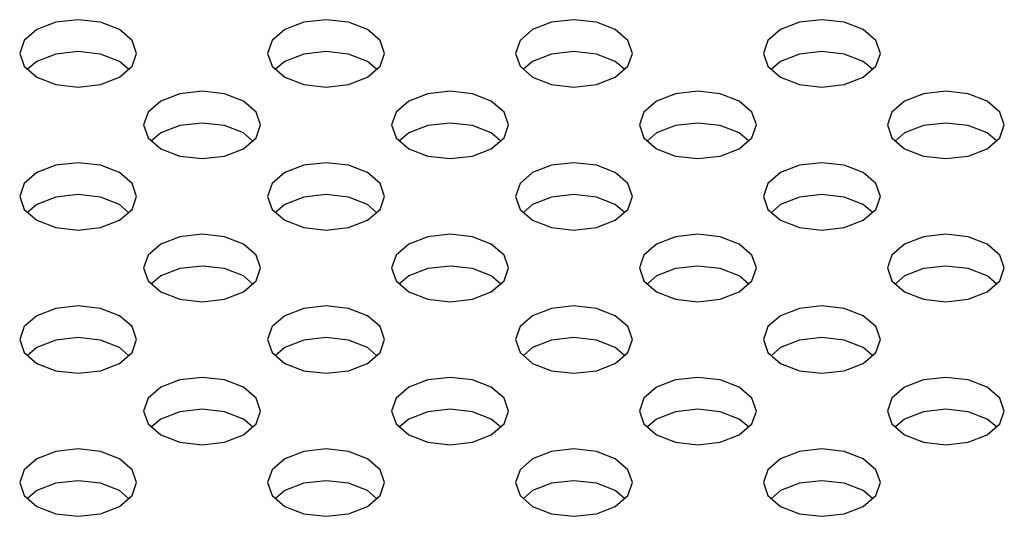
# Model space of a CAD drawing. Header units: inches. Extents: x 0 to 34, y 0 to 22.
# Tile 36 of 67: x 4.997 to 5.325, y 9.732 to 9.898. Entities that reach past the tile are written whole.
import ezdxf

# ---------------------------------------------------------------- set-up
doc = ezdxf.new("R2010")
doc.units = ezdxf.units.IN
doc.header["$LTSCALE"] = 1.87
doc.header["$MEASUREMENT"] = 0
doc.layers.get('0').update_dxf_attribs({"linetype": 'CONTINUOUS'})

msp = doc.modelspace()

# ---------------------------------------------------------------- linework, layer by layer
at = {"color": 2, "linetype": 'CONTINUOUS'}
for p, q in [((5.00924, 9.89711), (5.00292, 9.89467)), ((5.01669, 9.89796), (5.00924, 9.89711)), ((5.02413, 9.89711), (5.01669, 9.89796)), ((5.03045, 9.89467), (5.02413, 9.89711)), ((5.0918, 9.89711), (5.08549, 9.89467)), ((5.09925, 9.89796), (5.0918, 9.89711)), ((5.1067, 9.89711), (5.09925, 9.89796)), ((5.11301, 9.89467), (5.1067, 9.89711)), ((5.17437, 9.89711), (5.16805, 9.89467)), ((5.18181, 9.89796), (5.17437, 9.89711)), ((5.18926, 9.89711), (5.18181, 9.89796)), ((5.19558, 9.89467), (5.18926, 9.89711)), ((5.25693, 9.89711), (5.25062, 9.89467)), ((5.26438, 9.89796), (5.25693, 9.89711)), ((5.27183, 9.89711), (5.26438, 9.89796)), ((5.27814, 9.89467), (5.27183, 9.89711)), ((5.00292, 9.89467), (4.99871, 9.89103)), ((5.03466, 9.89103), (5.03045, 9.89467)), ((5.08549, 9.89467), (5.08127, 9.89103)), ((5.11723, 9.89103), (5.11301, 9.89467)), ((5.16805, 9.89467), (5.16384, 9.89103)), ((5.19979, 9.89103), (5.19558, 9.89467)), ((5.25062, 9.89467), (5.2464, 9.89103)), ((5.28236, 9.89103), (5.27814, 9.89467)), ((4.99871, 9.89103), (4.99722, 9.88673)), ((5.03615, 9.88673), (5.03466, 9.89103)), ((5.08127, 9.89103), (5.07979, 9.88673)), ((5.11871, 9.88673), (5.11723, 9.89103)), ((5.16384, 9.89103), (5.16235, 9.88673)), ((5.20128, 9.88673), (5.19979, 9.89103)), ((5.2464, 9.89103), (5.24492, 9.88673)), ((5.28384, 9.88673), (5.28236, 9.89103)), ((4.99722, 9.88673), (4.99871, 9.88243)), ((5.00924, 9.88651), (5.00292, 9.88408)), ((5.01669, 9.88737), (5.00924, 9.88651)), ((5.02413, 9.88651), (5.01669, 9.88737)), ((5.03045, 9.88408), (5.02413, 9.88651)), ((5.03466, 9.88243), (5.03615, 9.88673)), ((5.07979, 9.88673), (5.08127, 9.88243)), ((5.0918, 9.88651), (5.08549, 9.88408)), ((5.09925, 9.88737), (5.0918, 9.88651)), ((5.1067, 9.88651), (5.09925, 9.88737)), ((5.11301, 9.88408), (5.1067, 9.88651)), ((5.11723, 9.88243), (5.11871, 9.88673)), ((5.16235, 9.88673), (5.16384, 9.88243)), ((5.17437, 9.88651), (5.16805, 9.88408)), ((5.18181, 9.88737), (5.17437, 9.88651)), ((5.18926, 9.88651), (5.18181, 9.88737)), ((5.19558, 9.88408), (5.18926, 9.88651)), ((5.19979, 9.88243), (5.20128, 9.88673)), ((5.24492, 9.88673), (5.2464, 9.88243)), ((5.25693, 9.88651), (5.25062, 9.88408)), ((5.26438, 9.88737), (5.25693, 9.88651)), ((5.27183, 9.88651), (5.26438, 9.88737)), ((5.27814, 9.88408), (5.27183, 9.88651)), ((5.28236, 9.88243), (5.28384, 9.88673)), ((5.00292, 9.88408), (4.99986, 9.88143)), ((5.03351, 9.88143), (5.03045, 9.88408)), ((5.08549, 9.88408), (5.08242, 9.88143)), ((5.11608, 9.88143), (5.11301, 9.88408)), ((5.16805, 9.88408), (5.16499, 9.88143)), ((5.19864, 9.88143), (5.19558, 9.88408)), ((5.25062, 9.88408), (5.24755, 9.88143)), ((5.28121, 9.88143), (5.27814, 9.88408)), ((4.99871, 9.88243), (5.00292, 9.87878)), ((5.03045, 9.87878), (5.03466, 9.88243)), ((5.08127, 9.88243), (5.08549, 9.87878)), ((5.11301, 9.87878), (5.11723, 9.88243)), ((5.16384, 9.88243), (5.16805, 9.87878)), ((5.19558, 9.87878), (5.19979, 9.88243)), ((5.2464, 9.88243), (5.25062, 9.87878)), ((5.27814, 9.87878), (5.28236, 9.88243)), ((5.00292, 9.87878), (5.00924, 9.87634)), ((5.00924, 9.87634), (5.01669, 9.87549)), ((5.01669, 9.87549), (5.02413, 9.87634)), ((5.02413, 9.87634), (5.03045, 9.87878)), ((5.08549, 9.87878), (5.0918, 9.87634)), ((5.0918, 9.87634), (5.09925, 9.87549)), ((5.09925, 9.87549), (5.1067, 9.87634)), ((5.1067, 9.87634), (5.11301, 9.87878)), ((5.16805, 9.87878), (5.17437, 9.87634)), ((5.17437, 9.87634), (5.18181, 9.87549)), ((5.18181, 9.87549), (5.18926, 9.87634)), ((5.18926, 9.87634), (5.19558, 9.87878)), ((5.25062, 9.87878), (5.25693, 9.87634)), ((5.25693, 9.87634), (5.26438, 9.87549)), ((5.26438, 9.87549), (5.27183, 9.87634)), ((5.27183, 9.87634), (5.27814, 9.87878)), ((5.05052, 9.87327), (5.04421, 9.87083)), ((5.05797, 9.87413), (5.05052, 9.87327)), ((5.06541, 9.87327), (5.05797, 9.87413)), ((5.07173, 9.87083), (5.06541, 9.87327)), ((5.13309, 9.87327), (5.12677, 9.87083)), ((5.14053, 9.87413), (5.13309, 9.87327)), ((5.14798, 9.87327), (5.14053, 9.87413)), ((5.15429, 9.87083), (5.14798, 9.87327)), ((5.21565, 9.87327), (5.20934, 9.87083)), ((5.2231, 9.87413), (5.21565, 9.87327)), ((5.23054, 9.87327), (5.2231, 9.87413)), ((5.23686, 9.87083), (5.23054, 9.87327)), ((5.29822, 9.87327), (5.2919, 9.87083)), ((5.30566, 9.87413), (5.29822, 9.87327)), ((5.31311, 9.87327), (5.30566, 9.87413)), ((5.31942, 9.87083), (5.31311, 9.87327)), ((5.04421, 9.87083), (5.03999, 9.86719)), ((5.07595, 9.86719), (5.07173, 9.87083)), ((5.12677, 9.87083), (5.12255, 9.86719)), ((5.15851, 9.86719), (5.15429, 9.87083)), ((5.20934, 9.87083), (5.20512, 9.86719)), ((5.24108, 9.86719), (5.23686, 9.87083)), ((5.2919, 9.87083), (5.28768, 9.86719)), ((5.32364, 9.86719), (5.31942, 9.87083)), ((5.03999, 9.86719), (5.03851, 9.86289)), ((5.07743, 9.86289), (5.07595, 9.86719)), ((5.12255, 9.86719), (5.12107, 9.86289)), ((5.15999, 9.86289), (5.15851, 9.86719)), ((5.20512, 9.86719), (5.20364, 9.86289)), ((5.24256, 9.86289), (5.24108, 9.86719)), ((5.28768, 9.86719), (5.2862, 9.86289)), ((5.32512, 9.86289), (5.32364, 9.86719)), ((5.05797, 9.86353), (5.05052, 9.86268)), ((5.06541, 9.86268), (5.05797, 9.86353)), ((5.14053, 9.86353), (5.13309, 9.86268)), ((5.14798, 9.86268), (5.14053, 9.86353)), ((5.2231, 9.86353), (5.21565, 9.86268)), ((5.23054, 9.86268), (5.2231, 9.86353)), ((5.30566, 9.86353), (5.29822, 9.86268)), ((5.31311, 9.86268), (5.30566, 9.86353)), ((5.03851, 9.86289), (5.03999, 9.85859)), ((5.04421, 9.86024), (5.04114, 9.85759)), ((5.05052, 9.86268), (5.04421, 9.86024)), ((5.07173, 9.86024), (5.06541, 9.86268)), ((5.07479, 9.85759), (5.07173, 9.86024)), ((5.07595, 9.85859), (5.07743, 9.86289)), ((5.12107, 9.86289), (5.12255, 9.85859)), ((5.12677, 9.86024), (5.12371, 9.85759)), ((5.13309, 9.86268), (5.12677, 9.86024)), ((5.15429, 9.86024), (5.14798, 9.86268)), ((5.15736, 9.85759), (5.15429, 9.86024)), ((5.15851, 9.85859), (5.15999, 9.86289)), ((5.20364, 9.86289), (5.20512, 9.85859)), ((5.20934, 9.86024), (5.20627, 9.85759)), ((5.21565, 9.86268), (5.20934, 9.86024)), ((5.23686, 9.86024), (5.23054, 9.86268)), ((5.23992, 9.85759), (5.23686, 9.86024)), ((5.24108, 9.85859), (5.24256, 9.86289)), ((5.2862, 9.86289), (5.28768, 9.85859)), ((5.2919, 9.86024), (5.28884, 9.85759)), ((5.29822, 9.86268), (5.2919, 9.86024)), ((5.31942, 9.86024), (5.31311, 9.86268)), ((5.32249, 9.85759), (5.31942, 9.86024)), ((5.32364, 9.85859), (5.32512, 9.86289)), ((5.03999, 9.85859), (5.04421, 9.85494)), ((5.07173, 9.85494), (5.07595, 9.85859)), ((5.12255, 9.85859), (5.12677, 9.85494)), ((5.15429, 9.85494), (5.15851, 9.85859)), ((5.20512, 9.85859), (5.20934, 9.85494)), ((5.23686, 9.85494), (5.24108, 9.85859)), ((5.28768, 9.85859), (5.2919, 9.85494)), ((5.31942, 9.85494), (5.32364, 9.85859)), ((5.04421, 9.85494), (5.05052, 9.85251)), ((5.06541, 9.85251), (5.07173, 9.85494)), ((5.12677, 9.85494), (5.13309, 9.85251)), ((5.14798, 9.85251), (5.15429, 9.85494)), ((5.20934, 9.85494), (5.21565, 9.85251)), ((5.23054, 9.85251), (5.23686, 9.85494)), ((5.2919, 9.85494), (5.29822, 9.85251)), ((5.31311, 9.85251), (5.31942, 9.85494)), ((5.01669, 9.85029), (5.00924, 9.84943)), ((5.02413, 9.84943), (5.01669, 9.85029)), ((5.05052, 9.85251), (5.05797, 9.85165)), ((5.05797, 9.85165), (5.06541, 9.85251)), ((5.09925, 9.85029), (5.0918, 9.84943)), ((5.1067, 9.84943), (5.09925, 9.85029)), ((5.13309, 9.85251), (5.14053, 9.85165)), ((5.14053, 9.85165), (5.14798, 9.85251)), ((5.18181, 9.85029), (5.17437, 9.84943)), ((5.18926, 9.84943), (5.18181, 9.85029)), ((5.21565, 9.85251), (5.2231, 9.85165)), ((5.2231, 9.85165), (5.23054, 9.85251)), ((5.26438, 9.85029), (5.25693, 9.84943)), ((5.27183, 9.84943), (5.26438, 9.85029)), ((5.29822, 9.85251), (5.30566, 9.85165)), ((5.30566, 9.85165), (5.31311, 9.85251)), ((5.00292, 9.847), (4.99871, 9.84335)), ((5.00924, 9.84943), (5.00292, 9.847)), ((5.03045, 9.847), (5.02413, 9.84943)), ((5.03466, 9.84335), (5.03045, 9.847)), ((5.08549, 9.847), (5.08127, 9.84335)), ((5.0918, 9.84943), (5.08549, 9.847)), ((5.11301, 9.847), (5.1067, 9.84943)), ((5.11723, 9.84335), (5.11301, 9.847)), ((5.16805, 9.847), (5.16384, 9.84335)), ((5.17437, 9.84943), (5.16805, 9.847)), ((5.19558, 9.847), (5.18926, 9.84943)), ((5.19979, 9.84335), (5.19558, 9.847)), ((5.25062, 9.847), (5.2464, 9.84335)), ((5.25693, 9.84943), (5.25062, 9.847)), ((5.27814, 9.847), (5.27183, 9.84943)), ((5.28236, 9.84335), (5.27814, 9.847)), ((4.99871, 9.84335), (4.99722, 9.83905)), ((5.03615, 9.83905), (5.03466, 9.84335)), ((5.08127, 9.84335), (5.07979, 9.83905)), ((5.11871, 9.83905), (5.11723, 9.84335)), ((5.16384, 9.84335), (5.16235, 9.83905)), ((5.20128, 9.83905), (5.19979, 9.84335)), ((5.2464, 9.84335), (5.24492, 9.83905)), ((5.28384, 9.83905), (5.28236, 9.84335)), ((4.99722, 9.83905), (4.99871, 9.83475)), ((5.00924, 9.83884), (5.00292, 9.83641)), ((5.01669, 9.8397), (5.00924, 9.83884)), ((5.02413, 9.83884), (5.01669, 9.8397)), ((5.03045, 9.83641), (5.02413, 9.83884)), ((5.03466, 9.83475), (5.03615, 9.83905)), ((5.07979, 9.83905), (5.08127, 9.83475)), ((5.0918, 9.83884), (5.08549, 9.83641)), ((5.09925, 9.8397), (5.0918, 9.83884)), ((5.1067, 9.83884), (5.09925, 9.8397)), ((5.11301, 9.83641), (5.1067, 9.83884)), ((5.11723, 9.83475), (5.11871, 9.83905)), ((5.16235, 9.83905), (5.16384, 9.83475)), ((5.17437, 9.83884), (5.16805, 9.83641)), ((5.18181, 9.8397), (5.17437, 9.83884)), ((5.18926, 9.83884), (5.18181, 9.8397)), ((5.19558, 9.83641), (5.18926, 9.83884)), ((5.19979, 9.83475), (5.20128, 9.83905)), ((5.24492, 9.83905), (5.2464, 9.83475)), ((5.25693, 9.83884), (5.25062, 9.83641)), ((5.26438, 9.8397), (5.25693, 9.83884)), ((5.27183, 9.83884), (5.26438, 9.8397)), ((5.27814, 9.83641), (5.27183, 9.83884)), ((5.28236, 9.83475), (5.28384, 9.83905)), ((4.99871, 9.83475), (5.00292, 9.83111)), ((5.00292, 9.83641), (4.99986, 9.83376)), ((5.03351, 9.83376), (5.03045, 9.83641)), ((5.03045, 9.83111), (5.03466, 9.83475)), ((5.08127, 9.83475), (5.08549, 9.83111)), ((5.08549, 9.83641), (5.08242, 9.83376)), ((5.11608, 9.83376), (5.11301, 9.83641)), ((5.11301, 9.83111), (5.11723, 9.83475)), ((5.16384, 9.83475), (5.16805, 9.83111)), ((5.16805, 9.83641), (5.16499, 9.83376)), ((5.19864, 9.83376), (5.19558, 9.83641)), ((5.19558, 9.83111), (5.19979, 9.83475)), ((5.2464, 9.83475), (5.25062, 9.83111)), ((5.25062, 9.83641), (5.24755, 9.83376)), ((5.28121, 9.83376), (5.27814, 9.83641)), ((5.27814, 9.83111), (5.28236, 9.83475)), ((5.00292, 9.83111), (5.00924, 9.82867)), ((5.02413, 9.82867), (5.03045, 9.83111)), ((5.08549, 9.83111), (5.0918, 9.82867)), ((5.1067, 9.82867), (5.11301, 9.83111)), ((5.16805, 9.83111), (5.17437, 9.82867)), ((5.18926, 9.82867), (5.19558, 9.83111)), ((5.25062, 9.83111), (5.25693, 9.82867)), ((5.27183, 9.82867), (5.27814, 9.83111)), ((5.00924, 9.82867), (5.01669, 9.82782)), ((5.01669, 9.82782), (5.02413, 9.82867)), ((5.0918, 9.82867), (5.09925, 9.82782)), ((5.09925, 9.82782), (5.1067, 9.82867)), ((5.17437, 9.82867), (5.18181, 9.82782)), ((5.18181, 9.82782), (5.18926, 9.82867)), ((5.25693, 9.82867), (5.26438, 9.82782)), ((5.26438, 9.82782), (5.27183, 9.82867)), ((5.05052, 9.8256), (5.04421, 9.82316)), ((5.05797, 9.82645), (5.05052, 9.8256)), ((5.06541, 9.8256), (5.05797, 9.82645)), ((5.07173, 9.82316), (5.06541, 9.8256)), ((5.13309, 9.8256), (5.12677, 9.82316)), ((5.14053, 9.82645), (5.13309, 9.8256)), ((5.14798, 9.8256), (5.14053, 9.82645)), ((5.15429, 9.82316), (5.14798, 9.8256)), ((5.21565, 9.8256), (5.20934, 9.82316)), ((5.2231, 9.82645), (5.21565, 9.8256)), ((5.23054, 9.8256), (5.2231, 9.82645)), ((5.23686, 9.82316), (5.23054, 9.8256)), ((5.29822, 9.8256), (5.2919, 9.82316)), ((5.30566, 9.82645), (5.29822, 9.8256)), ((5.31311, 9.8256), (5.30566, 9.82645)), ((5.31942, 9.82316), (5.31311, 9.8256)), ((5.04421, 9.82316), (5.03999, 9.81952)), ((5.07595, 9.81952), (5.07173, 9.82316)), ((5.12677, 9.82316), (5.12255, 9.81952)), ((5.15851, 9.81952), (5.15429, 9.82316)), ((5.20934, 9.82316), (5.20512, 9.81952)), ((5.24108, 9.81952), (5.23686, 9.82316)), ((5.2919, 9.82316), (5.28768, 9.81952)), ((5.32364, 9.81952), (5.31942, 9.82316)), ((5.03999, 9.81952), (5.03851, 9.81522)), ((5.07743, 9.81522), (5.07595, 9.81952)), ((5.12255, 9.81952), (5.12107, 9.81522)), ((5.15999, 9.81522), (5.15851, 9.81952)), ((5.20512, 9.81952), (5.20364, 9.81522)), ((5.24256, 9.81522), (5.24108, 9.81952)), ((5.28768, 9.81952), (5.2862, 9.81522)), ((5.32512, 9.81522), (5.32364, 9.81952)), ((5.03851, 9.81522), (5.03999, 9.81092)), ((5.05052, 9.81501), (5.04421, 9.81257)), ((5.05797, 9.81586), (5.05052, 9.81501)), ((5.06541, 9.81501), (5.05797, 9.81586)), ((5.07173, 9.81257), (5.06541, 9.81501)), ((5.07595, 9.81092), (5.07743, 9.81522)), ((5.12107, 9.81522), (5.12255, 9.81092)), ((5.13309, 9.81501), (5.12677, 9.81257)), ((5.14053, 9.81586), (5.13309, 9.81501)), ((5.14798, 9.81501), (5.14053, 9.81586)), ((5.15429, 9.81257), (5.14798, 9.81501)), ((5.15851, 9.81092), (5.15999, 9.81522)), ((5.20364, 9.81522), (5.20512, 9.81092)), ((5.21565, 9.81501), (5.20934, 9.81257)), ((5.2231, 9.81586), (5.21565, 9.81501)), ((5.23054, 9.81501), (5.2231, 9.81586)), ((5.23686, 9.81257), (5.23054, 9.81501)), ((5.24108, 9.81092), (5.24256, 9.81522)), ((5.2862, 9.81522), (5.28768, 9.81092)), ((5.29822, 9.81501), (5.2919, 9.81257)), ((5.30566, 9.81586), (5.29822, 9.81501)), ((5.31311, 9.81501), (5.30566, 9.81586)), ((5.31942, 9.81257), (5.31311, 9.81501)), ((5.32364, 9.81092), (5.32512, 9.81522)), ((5.03999, 9.81092), (5.04421, 9.80727)), ((5.04421, 9.81257), (5.04114, 9.80992)), ((5.07479, 9.80992), (5.07173, 9.81257)), ((5.07173, 9.80727), (5.07595, 9.81092)), ((5.12255, 9.81092), (5.12677, 9.80727)), ((5.12677, 9.81257), (5.12371, 9.80992)), ((5.15736, 9.80992), (5.15429, 9.81257)), ((5.15429, 9.80727), (5.15851, 9.81092)), ((5.20512, 9.81092), (5.20934, 9.80727)), ((5.20934, 9.81257), (5.20627, 9.80992)), ((5.23992, 9.80992), (5.23686, 9.81257)), ((5.23686, 9.80727), (5.24108, 9.81092)), ((5.28768, 9.81092), (5.2919, 9.80727)), ((5.2919, 9.81257), (5.28884, 9.80992)), ((5.32249, 9.80992), (5.31942, 9.81257)), ((5.31942, 9.80727), (5.32364, 9.81092)), ((5.04421, 9.80727), (5.05052, 9.80484)), ((5.05052, 9.80484), (5.05797, 9.80398)), ((5.05797, 9.80398), (5.06541, 9.80484)), ((5.06541, 9.80484), (5.07173, 9.80727)), ((5.12677, 9.80727), (5.13309, 9.80484)), ((5.13309, 9.80484), (5.14053, 9.80398)), ((5.14053, 9.80398), (5.14798, 9.80484)), ((5.14798, 9.80484), (5.15429, 9.80727)), ((5.20934, 9.80727), (5.21565, 9.80484)), ((5.21565, 9.80484), (5.2231, 9.80398)), ((5.2231, 9.80398), (5.23054, 9.80484)), ((5.23054, 9.80484), (5.23686, 9.80727)), ((5.2919, 9.80727), (5.29822, 9.80484)), ((5.29822, 9.80484), (5.30566, 9.80398)), ((5.30566, 9.80398), (5.31311, 9.80484)), ((5.31311, 9.80484), (5.31942, 9.80727)), ((5.00924, 9.80176), (5.00292, 9.79933)), ((5.01669, 9.80262), (5.00924, 9.80176)), ((5.02413, 9.80176), (5.01669, 9.80262)), ((5.03045, 9.79933), (5.02413, 9.80176)), ((5.0918, 9.80176), (5.08549, 9.79933)), ((5.09925, 9.80262), (5.0918, 9.80176)), ((5.1067, 9.80176), (5.09925, 9.80262)), ((5.11301, 9.79933), (5.1067, 9.80176)), ((5.17437, 9.80176), (5.16805, 9.79933)), ((5.18181, 9.80262), (5.17437, 9.80176)), ((5.18926, 9.80176), (5.18181, 9.80262)), ((5.19558, 9.79933), (5.18926, 9.80176)), ((5.25693, 9.80176), (5.25062, 9.79933)), ((5.26438, 9.80262), (5.25693, 9.80176)), ((5.27183, 9.80176), (5.26438, 9.80262)), ((5.27814, 9.79933), (5.27183, 9.80176)), ((5.00292, 9.79933), (4.99871, 9.79568)), ((5.03466, 9.79568), (5.03045, 9.79933)), ((5.08549, 9.79933), (5.08127, 9.79568)), ((5.11723, 9.79568), (5.11301, 9.79933)), ((5.16805, 9.79933), (5.16384, 9.79568)), ((5.19979, 9.79568), (5.19558, 9.79933)), ((5.25062, 9.79933), (5.2464, 9.79568)), ((5.28236, 9.79568), (5.27814, 9.79933)), ((4.99871, 9.79568), (4.99722, 9.79138)), ((5.03615, 9.79138), (5.03466, 9.79568)), ((5.08127, 9.79568), (5.07979, 9.79138)), ((5.11871, 9.79138), (5.11723, 9.79568)), ((5.16384, 9.79568), (5.16235, 9.79138)), ((5.20128, 9.79138), (5.19979, 9.79568)), ((5.2464, 9.79568), (5.24492, 9.79138)), ((5.28384, 9.79138), (5.28236, 9.79568)), ((4.99722, 9.79138), (4.99871, 9.78708)), ((5.00924, 9.79117), (5.00292, 9.78873)), ((5.01669, 9.79203), (5.00924, 9.79117)), ((5.02413, 9.79117), (5.01669, 9.79203)), ((5.03045, 9.78873), (5.02413, 9.79117)), ((5.03466, 9.78708), (5.03615, 9.79138)), ((5.07979, 9.79138), (5.08127, 9.78708)), ((5.0918, 9.79117), (5.08549, 9.78873)), ((5.09925, 9.79203), (5.0918, 9.79117)), ((5.1067, 9.79117), (5.09925, 9.79203)), ((5.11301, 9.78873), (5.1067, 9.79117)), ((5.11723, 9.78708), (5.11871, 9.79138)), ((5.16235, 9.79138), (5.16384, 9.78708)), ((5.17437, 9.79117), (5.16805, 9.78873)), ((5.18181, 9.79203), (5.17437, 9.79117)), ((5.18926, 9.79117), (5.18181, 9.79203)), ((5.19558, 9.78873), (5.18926, 9.79117)), ((5.19979, 9.78708), (5.20128, 9.79138)), ((5.24492, 9.79138), (5.2464, 9.78708)), ((5.25693, 9.79117), (5.25062, 9.78873)), ((5.26438, 9.79203), (5.25693, 9.79117)), ((5.27183, 9.79117), (5.26438, 9.79203)), ((5.27814, 9.78873), (5.27183, 9.79117)), ((5.28236, 9.78708), (5.28384, 9.79138)), ((5.00292, 9.78873), (4.99986, 9.78609)), ((5.03351, 9.78609), (5.03045, 9.78873)), ((5.08549, 9.78873), (5.08242, 9.78609)), ((5.11608, 9.78609), (5.11301, 9.78873)), ((5.16805, 9.78873), (5.16499, 9.78609)), ((5.19864, 9.78609), (5.19558, 9.78873)), ((5.25062, 9.78873), (5.24755, 9.78609)), ((5.28121, 9.78609), (5.27814, 9.78873)), ((4.99871, 9.78708), (5.00292, 9.78344)), ((5.03045, 9.78344), (5.03466, 9.78708)), ((5.08127, 9.78708), (5.08549, 9.78344)), ((5.11301, 9.78344), (5.11723, 9.78708)), ((5.16384, 9.78708), (5.16805, 9.78344)), ((5.19558, 9.78344), (5.19979, 9.78708)), ((5.2464, 9.78708), (5.25062, 9.78344)), ((5.27814, 9.78344), (5.28236, 9.78708)), ((5.00292, 9.78344), (5.00924, 9.781)), ((5.02413, 9.781), (5.03045, 9.78344)), ((5.08549, 9.78344), (5.0918, 9.781)), ((5.1067, 9.781), (5.11301, 9.78344)), ((5.16805, 9.78344), (5.17437, 9.781)), ((5.18926, 9.781), (5.19558, 9.78344)), ((5.25062, 9.78344), (5.25693, 9.781)), ((5.27183, 9.781), (5.27814, 9.78344)), ((5.00924, 9.781), (5.01669, 9.78015)), ((5.01669, 9.78015), (5.02413, 9.781)), ((5.05797, 9.77878), (5.05052, 9.77793)), ((5.06541, 9.77793), (5.05797, 9.77878)), ((5.0918, 9.781), (5.09925, 9.78015)), ((5.09925, 9.78015), (5.1067, 9.781)), ((5.14053, 9.77878), (5.13309, 9.77793)), ((5.14798, 9.77793), (5.14053, 9.77878)), ((5.17437, 9.781), (5.18181, 9.78015)), ((5.18181, 9.78015), (5.18926, 9.781)), ((5.2231, 9.77878), (5.21565, 9.77793)), ((5.23054, 9.77793), (5.2231, 9.77878)), ((5.25693, 9.781), (5.26438, 9.78015)), ((5.26438, 9.78015), (5.27183, 9.781)), ((5.30566, 9.77878), (5.29822, 9.77793)), ((5.31311, 9.77793), (5.30566, 9.77878)), ((5.04421, 9.77549), (5.03999, 9.77185)), ((5.05052, 9.77793), (5.04421, 9.77549)), ((5.07173, 9.77549), (5.06541, 9.77793)), ((5.07595, 9.77185), (5.07173, 9.77549)), ((5.12677, 9.77549), (5.12255, 9.77185)), ((5.13309, 9.77793), (5.12677, 9.77549)), ((5.15429, 9.77549), (5.14798, 9.77793)), ((5.15851, 9.77185), (5.15429, 9.77549)), ((5.20934, 9.77549), (5.20512, 9.77185)), ((5.21565, 9.77793), (5.20934, 9.77549)), ((5.23686, 9.77549), (5.23054, 9.77793)), ((5.24108, 9.77185), (5.23686, 9.77549)), ((5.2919, 9.77549), (5.28768, 9.77185)), ((5.29822, 9.77793), (5.2919, 9.77549)), ((5.31942, 9.77549), (5.31311, 9.77793)), ((5.32364, 9.77185), (5.31942, 9.77549)), ((5.03999, 9.77185), (5.03851, 9.76755)), ((5.07743, 9.76755), (5.07595, 9.77185)), ((5.12255, 9.77185), (5.12107, 9.76755)), ((5.15999, 9.76755), (5.15851, 9.77185)), ((5.20512, 9.77185), (5.20364, 9.76755)), ((5.24256, 9.76755), (5.24108, 9.77185)), ((5.28768, 9.77185), (5.2862, 9.76755)), ((5.32512, 9.76755), (5.32364, 9.77185)), ((5.05797, 9.76819), (5.05052, 9.76733)), ((5.06541, 9.76733), (5.05797, 9.76819)), ((5.14053, 9.76819), (5.13309, 9.76733)), ((5.14798, 9.76733), (5.14053, 9.76819)), ((5.2231, 9.76819), (5.21565, 9.76733)), ((5.23054, 9.76733), (5.2231, 9.76819)), ((5.30566, 9.76819), (5.29822, 9.76733)), ((5.31311, 9.76733), (5.30566, 9.76819)), ((5.03851, 9.76755), (5.03999, 9.76325)), ((5.04421, 9.7649), (5.04114, 9.76225)), ((5.05052, 9.76733), (5.04421, 9.7649)), ((5.07173, 9.7649), (5.06541, 9.76733)), ((5.07479, 9.76225), (5.07173, 9.7649)), ((5.07595, 9.76325), (5.07743, 9.76755)), ((5.12107, 9.76755), (5.12255, 9.76325)), ((5.12677, 9.7649), (5.12371, 9.76225)), ((5.13309, 9.76733), (5.12677, 9.7649)), ((5.15429, 9.7649), (5.14798, 9.76733)), ((5.15736, 9.76225), (5.15429, 9.7649)), ((5.15851, 9.76325), (5.15999, 9.76755)), ((5.20364, 9.76755), (5.20512, 9.76325)), ((5.20934, 9.7649), (5.20627, 9.76225)), ((5.21565, 9.76733), (5.20934, 9.7649)), ((5.23686, 9.7649), (5.23054, 9.76733)), ((5.23992, 9.76225), (5.23686, 9.7649)), ((5.24108, 9.76325), (5.24256, 9.76755)), ((5.2862, 9.76755), (5.28768, 9.76325)), ((5.2919, 9.7649), (5.28884, 9.76225)), ((5.29822, 9.76733), (5.2919, 9.7649)), ((5.31942, 9.7649), (5.31311, 9.76733)), ((5.32249, 9.76225), (5.31942, 9.7649)), ((5.32364, 9.76325), (5.32512, 9.76755)), ((5.03999, 9.76325), (5.04421, 9.7596)), ((5.07173, 9.7596), (5.07595, 9.76325)), ((5.12255, 9.76325), (5.12677, 9.7596)), ((5.15429, 9.7596), (5.15851, 9.76325)), ((5.20512, 9.76325), (5.20934, 9.7596)), ((5.23686, 9.7596), (5.24108, 9.76325)), ((5.28768, 9.76325), (5.2919, 9.7596)), ((5.31942, 9.7596), (5.32364, 9.76325)), ((5.04421, 9.7596), (5.05052, 9.75717)), ((5.06541, 9.75717), (5.07173, 9.7596)), ((5.12677, 9.7596), (5.13309, 9.75717)), ((5.14798, 9.75717), (5.15429, 9.7596)), ((5.20934, 9.7596), (5.21565, 9.75717)), ((5.23054, 9.75717), (5.23686, 9.7596)), ((5.2919, 9.7596), (5.29822, 9.75717)), ((5.31311, 9.75717), (5.31942, 9.7596)), ((5.05052, 9.75717), (5.05797, 9.75631)), ((5.05797, 9.75631), (5.06541, 9.75717)), ((5.13309, 9.75717), (5.14053, 9.75631)), ((5.14053, 9.75631), (5.14798, 9.75717)), ((5.21565, 9.75717), (5.2231, 9.75631)), ((5.2231, 9.75631), (5.23054, 9.75717)), ((5.29822, 9.75717), (5.30566, 9.75631)), ((5.30566, 9.75631), (5.31311, 9.75717)), ((5.00924, 9.75409), (5.00292, 9.75166)), ((5.01669, 9.75495), (5.00924, 9.75409)), ((5.02413, 9.75409), (5.01669, 9.75495)), ((5.03045, 9.75166), (5.02413, 9.75409)), ((5.0918, 9.75409), (5.08549, 9.75166)), ((5.09925, 9.75495), (5.0918, 9.75409)), ((5.1067, 9.75409), (5.09925, 9.75495)), ((5.11301, 9.75166), (5.1067, 9.75409)), ((5.17437, 9.75409), (5.16805, 9.75166)), ((5.18181, 9.75495), (5.17437, 9.75409)), ((5.18926, 9.75409), (5.18181, 9.75495)), ((5.19558, 9.75166), (5.18926, 9.75409)), ((5.25693, 9.75409), (5.25062, 9.75166)), ((5.26438, 9.75495), (5.25693, 9.75409)), ((5.27183, 9.75409), (5.26438, 9.75495)), ((5.27814, 9.75166), (5.27183, 9.75409)), ((5.00292, 9.75166), (4.99871, 9.74801)), ((5.03466, 9.74801), (5.03045, 9.75166)), ((5.08549, 9.75166), (5.08127, 9.74801)), ((5.11723, 9.74801), (5.11301, 9.75166)), ((5.16805, 9.75166), (5.16384, 9.74801)), ((5.19979, 9.74801), (5.19558, 9.75166)), ((5.25062, 9.75166), (5.2464, 9.74801)), ((5.28236, 9.74801), (5.27814, 9.75166)), ((4.99871, 9.74801), (4.99722, 9.74371)), ((5.03615, 9.74371), (5.03466, 9.74801)), ((5.08127, 9.74801), (5.07979, 9.74371)), ((5.11871, 9.74371), (5.11723, 9.74801)), ((5.16384, 9.74801), (5.16235, 9.74371)), ((5.20128, 9.74371), (5.19979, 9.74801)), ((5.2464, 9.74801), (5.24492, 9.74371)), ((5.28384, 9.74371), (5.28236, 9.74801)), ((4.99722, 9.74371), (4.99871, 9.73941)), ((5.00924, 9.7435), (5.00292, 9.74106)), ((5.01669, 9.74435), (5.00924, 9.7435)), ((5.02413, 9.7435), (5.01669, 9.74435)), ((5.03045, 9.74106), (5.02413, 9.7435)), ((5.03466, 9.73941), (5.03615, 9.74371)), ((5.07979, 9.74371), (5.08127, 9.73941)), ((5.0918, 9.7435), (5.08549, 9.74106)), ((5.09925, 9.74435), (5.0918, 9.7435)), ((5.1067, 9.7435), (5.09925, 9.74435)), ((5.11301, 9.74106), (5.1067, 9.7435)), ((5.11723, 9.73941), (5.11871, 9.74371)), ((5.16235, 9.74371), (5.16384, 9.73941)), ((5.17437, 9.7435), (5.16805, 9.74106)), ((5.18181, 9.74435), (5.17437, 9.7435)), ((5.18926, 9.7435), (5.18181, 9.74435)), ((5.19558, 9.74106), (5.18926, 9.7435)), ((5.19979, 9.73941), (5.20128, 9.74371)), ((5.24492, 9.74371), (5.2464, 9.73941)), ((5.25693, 9.7435), (5.25062, 9.74106)), ((5.26438, 9.74435), (5.25693, 9.7435)), ((5.27183, 9.7435), (5.26438, 9.74435)), ((5.27814, 9.74106), (5.27183, 9.7435)), ((5.28236, 9.73941), (5.28384, 9.74371)), ((4.99871, 9.73941), (5.00292, 9.73577)), ((5.00292, 9.74106), (4.99986, 9.73841)), ((5.03351, 9.73841), (5.03045, 9.74106)), ((5.03045, 9.73577), (5.03466, 9.73941)), ((5.08127, 9.73941), (5.08549, 9.73577)), ((5.08549, 9.74106), (5.08242, 9.73841)), ((5.11608, 9.73841), (5.11301, 9.74106)), ((5.11301, 9.73577), (5.11723, 9.73941)), ((5.16384, 9.73941), (5.16805, 9.73577)), ((5.16805, 9.74106), (5.16499, 9.73841)), ((5.19864, 9.73841), (5.19558, 9.74106)), ((5.19558, 9.73577), (5.19979, 9.73941)), ((5.2464, 9.73941), (5.25062, 9.73577)), ((5.25062, 9.74106), (5.24755, 9.73841)), ((5.28121, 9.73841), (5.27814, 9.74106)), ((5.27814, 9.73577), (5.28236, 9.73941)), ((5.00292, 9.73577), (5.00924, 9.73333)), ((5.02413, 9.73333), (5.03045, 9.73577)), ((5.08549, 9.73577), (5.0918, 9.73333)), ((5.1067, 9.73333), (5.11301, 9.73577)), ((5.16805, 9.73577), (5.17437, 9.73333)), ((5.18926, 9.73333), (5.19558, 9.73577)), ((5.25062, 9.73577), (5.25693, 9.73333)), ((5.27183, 9.73333), (5.27814, 9.73577)), ((5.00924, 9.73333), (5.01669, 9.73247)), ((5.01669, 9.73247), (5.02413, 9.73333)), ((5.0918, 9.73333), (5.09925, 9.73247)), ((5.09925, 9.73247), (5.1067, 9.73333)), ((5.17437, 9.73333), (5.18181, 9.73247)), ((5.18181, 9.73247), (5.18926, 9.73333)), ((5.25693, 9.73333), (5.26438, 9.73247)), ((5.26438, 9.73247), (5.27183, 9.73333))]:
    msp.add_line(p, q, dxfattribs=at)

doc.saveas('drawing.dxf')
